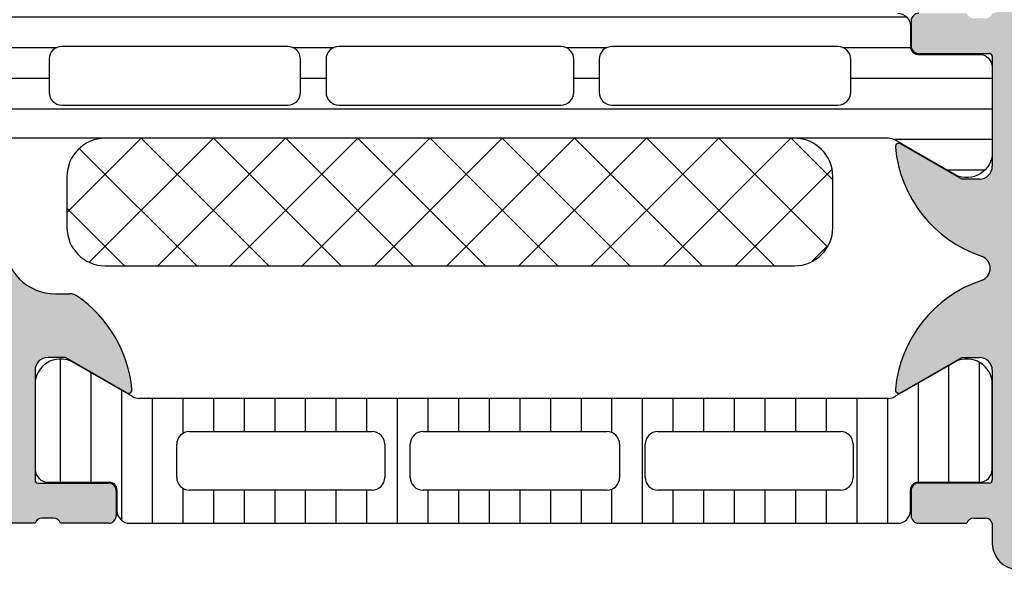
# Model space of a CAD drawing. Header units: millimetres. Extents: x 247761 to 294611, y 172579 to 236863.
# Tile 118 of 256: x 249750 to 249788, y 190069 to 190091. Entities that reach past the tile are written whole.
import ezdxf

# ---------------------------------------------------------------- set-up
doc = ezdxf.new("R2010")
doc.units = ezdxf.units.MM
doc.layers.add('FASÁDA DETAILNÍ', color=4, linetype='Continuous')
doc.layers.add('NOVA', color=240, linetype='Continuous')

# ---------------------------------------------------------------- blocks, each defined once
blk = doc.blocks.new('A$C69D17D4D')
at = {"layer": 'FASÁDA DETAILNÍ'}
h = blk.add_hatch(color=256, dxfattribs=at)
edge = h.paths.add_edge_path()
edge.add_arc((-24911.31803591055, 16764.49986385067), 0.5000674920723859, 90.00773245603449, 179.9922675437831, ccw=False)
edge.add_line((-24911.31810339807, 16764.99993133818), (-24907.31810339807, 16764.99993133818))
edge.add_arc((-24907.31817088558, 16764.49986385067), 0.5000674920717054, 360.0077324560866, 449.99226754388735, ccw=False)
edge.add_line((-24906.81810339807, 16764.49993133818), (-24906.81810339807, 16763.19988251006))
edge.add_arc((-24907.31814029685, 16763.19991940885), 0.5000369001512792, 270.0042279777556, 359.99577202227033, ccw=False)
edge.add_line((-24907.31810339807, 16762.69988251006), (-24907.81810339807, 16762.69988251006))
edge.add_line((-24907.81810339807, 16762.69988251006), (-24907.81810339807, 16763.69988251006))
edge.add_line((-24907.81810339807, 16763.69988251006), (-24909.31810339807, 16763.69988251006))
edge.add_arc((-24909.31814037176, 16762.69991948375), 0.9999630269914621, 449.9978814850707, 540.0021185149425)
edge.add_line((-24910.31810339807, 16762.69988251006), (-24910.31810339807, 16758.69988251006))
edge.add_arc((-24909.31802652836, 16758.69995937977), 1.000076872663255, 180.0044039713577, 269.9955960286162)
edge.add_line((-24909.31810339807, 16757.69988251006), (-24907.81810339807, 16757.69988251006))
edge.add_line((-24907.81810339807, 16757.69988251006), (-24907.81810339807, 16758.69988251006))
edge.add_line((-24907.81810339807, 16758.69988251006), (-24907.31810339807, 16758.69988251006))
edge.add_arc((-24907.31804592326, 16758.19993998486), 0.4999425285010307, -0.006586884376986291, 90.0065868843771, ccw=False)
edge.add_line((-24906.81810339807, 16758.19988251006), (-24906.81810339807, 16755.39989471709))
edge.add_arc((-24907.31810339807, 16755.39989471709), 0.5000000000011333, 270.0000000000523, 360.0000000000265, ccw=False)
edge.add_line((-24907.31810339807, 16754.89989471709), (-24907.51810339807, 16754.89989471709))
edge.add_arc((-24907.51810339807, 16755.39989471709), 0.5000000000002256, 179.9999999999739, 269.99999999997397, ccw=False)
edge.add_line((-24908.01810339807, 16755.39989471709), (-24908.01810339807, 16755.89989471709))
edge.add_arc((-24908.51813849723, 16755.89985961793), 0.500035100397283, 360.0040217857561, 449.9959782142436)
edge.add_line((-24908.51810339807, 16756.39989471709), (-24909.31810644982, 16756.39989471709))
edge.add_arc((-24909.31808988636, 16755.89987815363), 0.5000165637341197, 90.00189796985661, 179.9981020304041)
edge.add_line((-24909.81810644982, 16755.89989471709), (-24909.81810644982, 16724.59990082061))
edge.add_line((-24909.81810644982, 16724.59990082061), (-24909.38570981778, 16718.56144319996))
edge.add_arc((-24908.38649013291, 16718.5998992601), 0.9999594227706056, 182.2040028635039, 269.9999999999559)
edge.add_line((-24908.38649013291, 16717.59993983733), (-24901.71803792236, 16717.59993983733))
edge.add_arc((-24901.71803792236, 16718.09993983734), 0.5000000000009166, 270.0000000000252, 359.9999999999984)
edge.add_line((-24901.21803792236, 16718.09993983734), (-24901.21803792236, 16718.99993983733))
edge.add_arc((-24900.71803792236, 16718.99993983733), 0.5000000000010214, 90.00000000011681, 180.0000000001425, ccw=False)
edge.add_line((-24900.71803792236, 16719.49993983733), (-24899.31803639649, 16719.49993983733))
edge.add_arc((-24899.05051580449, 16719.57877628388), 0.278895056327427, 196.4198764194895, 271.1645893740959)
edge.add_line((-24899.04484739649, 16719.29993883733), (-24898.59125339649, 16719.29993883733))
edge.add_arc((-24898.58559273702, 16719.57880693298), 0.2789255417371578, 268.8371299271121, 343.5754054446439)
edge.add_line((-24898.31804939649, 16719.49993983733), (-24896.43803839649, 16719.49993983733))
edge.add_arc((-24896.43803839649, 16719.19993983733), 0.3000000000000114, 360.00000000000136, 450, ccw=False)
edge.add_line((-24896.13803839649, 16719.19993983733), (-24896.13803839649, 16718.21996551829))
edge.add_arc((-24896.43803839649, 16718.21996551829), 0.2999999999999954, 270.0000000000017, 360.00000000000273, ccw=False)
edge.add_line((-24896.43803839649, 16717.91996551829), (-24899.19803639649, 16717.91996551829))
edge.add_arc((-24899.19803639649, 16717.79996551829), 0.1200000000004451, 449.9999999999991, 540)
edge.add_line((-24899.31803639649, 16717.79996551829), (-24899.31803639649, 16713.49993983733))
edge.add_arc((-24898.81803639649, 16713.49993983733), 0.5000000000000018, 179.9999999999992, 269.9999999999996)
edge.add_line((-24898.81803639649, 16712.99993983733), (-24898.11803639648, 16712.99993983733))
edge.add_line((-24898.11803639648, 16712.99993983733), (-24895.72521607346, 16714.38143529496))
edge.add_arc((-24895.65615618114, 16714.26182005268), 0.1381197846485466, -1.0322764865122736e-10, 119.9999999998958, ccw=False)
edge.add_line((-24895.51803639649, 16714.26182005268), (-24895.51803639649, 16710.49993983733))
edge.add_arc((-24893.51803639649, 16710.49993983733), 1.999999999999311, 180.0000000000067, 270.0000000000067)
edge.add_line((-24893.51803639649, 16708.49993983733), (-24892.95004101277, 16708.49993983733))
edge.add_arc((-24892.95004101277, 16707.99993983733), 0.5000000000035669, 415.52092823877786, 449.99999999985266, ccw=False)
edge.add_arc((-24895.49751429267, 16704.290441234), 4.999999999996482, 365.34922800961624, 415.5209282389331, ccw=False)
edge.add_arc((-24890.65616305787, 16704.73805962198), 0.1381197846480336, 240.0000000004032, 367.70243749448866, ccw=False)
edge.add_line((-24890.72522295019, 16704.61844437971), (-24893.11804327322, 16705.99993983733))
edge.add_line((-24893.11804327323, 16705.99993983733), (-24893.81804327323, 16705.99993983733))
edge.add_arc((-24893.81804327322, 16705.49993983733), 0.5, 450, 540)
edge.add_line((-24894.31804327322, 16705.49993983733), (-24894.31804327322, 16701.19991415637))
edge.add_arc((-24894.19804327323, 16701.19991415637), 0.1199999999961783, 180, 269.9999999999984)
edge.add_line((-24894.19804327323, 16701.07991415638), (-24891.43804527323, 16701.07991415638))
edge.add_arc((-24891.43804527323, 16700.77991415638), 0.2999999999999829, 0, 90.00000000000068, ccw=False)
edge.add_line((-24891.13804527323, 16700.77991415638), (-24891.13804527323, 16699.79993983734))
edge.add_arc((-24891.43804527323, 16699.79993983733), 0.300000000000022, 270.00000000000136, 360, ccw=False)
edge.add_line((-24891.43804527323, 16699.49993983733), (-24893.31805627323, 16699.49993983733))
edge.add_arc((-24893.58559961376, 16699.42107274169), 0.2789255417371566, 376.4245945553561, 451.1628700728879)
edge.add_line((-24893.59126027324, 16699.69994083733), (-24894.04485427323, 16699.69994083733))
edge.add_arc((-24894.05052268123, 16699.42110339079), 0.2788950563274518, 448.8354106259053, 523.5801235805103)
edge.add_line((-24894.31804327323, 16699.49993983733), (-24897.31810175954, 16699.49993983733))
edge.add_line((-24897.31810175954, 16699.49993983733), (-24898.0182046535, 16700.20001220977))
edge.add_line((-24898.0182046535, 16700.20001220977), (-24898.0182046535, 16700.80001831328))
edge.add_line((-24898.0182046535, 16700.80001831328), (-24896.41819854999, 16700.80001831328))
edge.add_arc((-24896.41820799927, 16701.30002776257), 0.5000094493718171, 270.0010827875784, 359.9989172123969)
edge.add_line((-24895.91819854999, 16701.30001831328), (-24895.91819854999, 16701.69544639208))
edge.add_arc((-24896.41819854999, 16701.69544639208), 0.5000000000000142, 360.0000000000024, 375.0000000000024)
edge.add_line((-24895.93523563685, 16701.82485591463), (-24896.31944443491, 16703.25874266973))
edge.add_arc((-24897.2853702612, 16702.99992362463), 1.000000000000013, 375.0000000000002, 450.0000000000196)
edge.add_line((-24897.2853702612, 16703.99992362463), (-24903.01819244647, 16703.99992362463))
edge.add_line((-24903.01819244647, 16703.99992362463), (-24903.01819244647, 16700.80001831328))
edge.add_line((-24903.01819244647, 16700.80001831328), (-24902.21820465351, 16700.80001831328))
edge.add_line((-24902.21820465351, 16700.80001831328), (-24902.21820465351, 16700.20001220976))
edge.add_line((-24902.21820465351, 16700.20001220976), (-24903.43063751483, 16699.50003052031))
edge.add_line((-24903.43063751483, 16699.50003052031), (-24904.51819244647, 16699.50003052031))
edge.add_line((-24904.51819244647, 16699.50003052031), (-24904.51819244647, 16714.49993983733))
edge.add_arc((-24905.01819244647, 16714.49993983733), 0.5000000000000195, 359.9999999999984, 450.0000000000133)
edge.add_line((-24905.01819244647, 16714.99993983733), (-24910.81810339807, 16714.99993983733))
edge.add_arc((-24910.81810339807, 16715.99993983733), 1, 180, 270.00000000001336, ccw=False)
edge.add_line((-24911.81810339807, 16715.99993983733), (-24911.81810339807, 16764.49993133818))
edge = h.paths.add_edge_path(flags=16)
edge.add_line((-24902.21820465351, 16705.59992362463), (-24897.8182046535, 16705.59992362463))
edge.add_arc((-24897.81820465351, 16706.09992362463), 0.5000000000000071, 270.0000000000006, 359.9999999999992)
edge.add_line((-24897.31820465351, 16706.09992362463), (-24897.31820465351, 16710.49992362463))
edge.add_arc((-24897.8182046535, 16710.49992362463), 0.4999999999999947, 359.9999999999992, 450.0000000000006)
edge.add_line((-24897.8182046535, 16710.99992362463), (-24902.21820465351, 16710.99992362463))
edge.add_arc((-24902.21820465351, 16710.49992362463), 0.5, 450, 540)
edge.add_line((-24902.71820465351, 16710.49992362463), (-24902.71820465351, 16706.09992362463))
edge.add_arc((-24902.21820465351, 16706.09992362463), 0.4999999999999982, 180, 270.0000000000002)
h = blk.add_hatch(dxfattribs=at)
h.set_pattern_fill('LINIE', color=256, scale=1.2, angle=-1.272221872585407e-14, style=0)
h.set_pattern_definition([(360, (-24899.94271645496, 16700.21696921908), (2.939128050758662e-16, 1.2), [])])
edge = h.paths.add_edge_path()
edge.add_arc((-24896.40802008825, 16718.19074167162), 0.2999999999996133, 269.9979247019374, 359.9979247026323)
edge.add_line((-24896.10802008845, 16718.19073080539), (-24896.10799146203, 16719.0010621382))
edge.add_arc((-24895.60799414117, 16719.00104670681), 0.4999973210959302, 89.99761771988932, 179.9982316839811, ccw=False)
edge.add_line((-24895.60797335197, 16719.50104402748), (-24894.76690110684, 16719.50236457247))
edge.add_arc((-24894.76690110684, 16719.70236457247), 0.2000000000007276, 270, 360)
edge.add_line((-24894.56690110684, 16719.70236457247), (-24894.56690110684, 16723.80236457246))
edge.add_arc((-24894.06690110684, 16723.80236457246), 0.5, 90, 180, ccw=False)
edge.add_line((-24894.06690110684, 16724.30236457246), (-24893.23615188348, 16724.30236457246))
edge.add_arc((-24893.23615188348, 16723.30236457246), 1, 15.000000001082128, 90, ccw=False)
edge.add_line((-24892.27022605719, 16723.56118361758), (-24892.06690110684, 16722.80236457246))
edge.add_line((-24892.06690110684, 16722.80236457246), (-24893.06690110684, 16722.80236457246))
edge.add_line((-24893.06690110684, 16722.80236457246), (-24893.06690110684, 16720.50236457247))
edge.add_arc((-24892.06277462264, 16720.50407381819), 1.00412793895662, 180.0975300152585, 269.7659122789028)
edge.add_line((-24892.06687707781, 16719.49995425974), (-24889.06699872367, 16719.49995425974))
edge.add_arc((-24889.07102707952, 16720.50407360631), 1.004127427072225, 270.2298596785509, 359.9024820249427)
edge.add_line((-24888.06690110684, 16720.50236457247), (-24888.06690110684, 16722.80236457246))
edge.add_line((-24888.06690110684, 16722.80236457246), (-24889.06690110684, 16722.80236457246))
edge.add_line((-24889.06690110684, 16722.80236457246), (-24888.86357615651, 16723.56118361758))
edge.add_arc((-24887.89765033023, 16723.30236457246), 0.9999999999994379, 90, 164.9999999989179, ccw=False)
edge.add_line((-24887.89765033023, 16724.30236457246), (-24887.06690110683, 16724.30236457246))
edge.add_arc((-24887.06690110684, 16723.80236457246), 0.499999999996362, -4.16889633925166e-10, 89.99999999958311, ccw=False)
edge.add_line((-24886.56690110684, 16723.80236457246), (-24886.56690110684, 16719.70236457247))
edge.add_arc((-24886.36272801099, 16719.70409312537), 0.2041804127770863, 180.4850610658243, 268.8441310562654)
edge.add_line((-24886.36684680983, 16719.49995425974), (-24860.52548000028, 16719.49993133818))
edge.add_arc((-24860.52549543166, 16718.99993401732), 0.4999973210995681, -0.0023822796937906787, 89.99823168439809, ccw=False)
edge.add_line((-24860.025498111, 16718.99991322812), (-24860.02552673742, 16718.18958189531))
edge.add_arc((-24859.72552673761, 16718.18957102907), 0.2999999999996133, 179.9979247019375, 269.9979247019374)
edge.add_line((-24859.72553760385, 16717.88957102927), (-24857.32553921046, 16717.88981604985))
edge.add_arc((-24857.32555468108, 16717.38982007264), 0.4999959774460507, -0.002377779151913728, 89.99822718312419, ccw=False)
edge.add_line((-24856.82555870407, 16717.38979932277), (-24856.82568535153, 16713.91325782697))
edge.add_arc((-24857.815498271, 16714.05560432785), 0.9999960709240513, 237.2709086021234, 351.8163166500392, ccw=False)
edge.add_line((-24858.35616366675, 16713.21437126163), (-24860.639772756, 16714.53292369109))
edge.add_arc((-24860.8897884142, 16714.09992002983), 0.5000000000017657, 59.99792810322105, 89.99786479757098)
edge.add_line((-24860.88976978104, 16714.59992002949), (-24895.24403853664, 16714.60100634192))
edge.add_arc((-24895.24405612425, 16714.10100634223), 0.500000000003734, 89.99798460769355, 119.9979213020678)
edge.add_line((-24895.49404041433, 16714.53402811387), (-24897.77774501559, 16713.21564111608))
edge.add_arc((-24898.31834946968, 16714.05691334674), 0.9999960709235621, 188.1795327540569, 302.72494080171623, ccw=False)
edge.add_line((-24899.30817269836, 16713.91463854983), (-24899.3080460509, 16717.39118004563))
edge.add_arc((-24898.80805007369, 16717.39116457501), 0.4999959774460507, 89.99762222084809, 179.9982271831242, ccw=False)
edge.add_line((-24898.80802932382, 16717.89116055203), (-24896.40803095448, 16717.89074167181))
edge = h.paths.add_edge_path(flags=16)
edge.add_line((-24872.2169073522, 16717.70046606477), (-24872.2169073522, 16716.40047195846))
edge.add_arc((-24871.71691099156, 16716.4004683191), 0.499996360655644, 179.9995829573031, 270.0004170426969)
edge.add_line((-24871.7169073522, 16715.90047195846), (-24862.86691345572, 16715.90047195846))
edge.add_arc((-24862.86690981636, 16716.4004683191), 0.499996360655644, 269.9995829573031, 360.0004170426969)
edge.add_line((-24862.36691345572, 16716.40047195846), (-24862.36691345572, 16717.70046606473))
edge.add_arc((-24862.86691345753, 16717.70048263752), 0.5000000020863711, 359.9981008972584, 449.9999997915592)
edge.add_line((-24862.86691345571, 16718.20048263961), (-24871.71690735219, 16718.20048263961))
edge.add_arc((-24871.71690735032, 16717.70048263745), 0.5000000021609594, 90.00000021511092, 180.0018990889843)
edge = h.paths.add_edge_path(flags=16)
edge.add_arc((-24882.41691345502, 16717.7004826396), 0.5, 89.99999999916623, 180)
edge.add_line((-24882.91691345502, 16717.7004826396), (-24882.91691345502, 16716.40047195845))
edge.add_arc((-24882.41691345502, 16716.40047195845), 0.499999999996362, 180, 270.0000000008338)
edge.add_line((-24882.41691345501, 16715.90047195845), (-24873.7169073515, 16715.90047195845))
edge.add_arc((-24873.7169073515, 16716.40047195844), 0.499999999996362, 270.0000000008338, 359.9999999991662)
edge.add_line((-24873.2169073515, 16716.40047195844), (-24873.2169073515, 16717.70048263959))
edge.add_arc((-24873.7169073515, 16717.7004826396), 0.5, 359.9999999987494, 449.9999999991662)
edge.add_line((-24873.7169073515, 16718.2004826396), (-24882.41691345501, 16718.2004826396))
edge = h.paths.add_edge_path(flags=16)
edge.add_arc((-24884.41690981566, 16716.40046831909), 0.499996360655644, 269.9995829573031, 360.0004170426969)
edge.add_line((-24883.91691345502, 16716.40047195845), (-24883.91691345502, 16717.70046606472))
edge.add_arc((-24884.41691345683, 16717.70048263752), 0.500000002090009, 359.9981008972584, 449.9999997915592)
edge.add_line((-24884.41691345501, 16718.2004826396), (-24893.26692261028, 16718.2004826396))
edge.add_arc((-24893.26692261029, 16717.70049789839), 0.4999847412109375, 89.9999999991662, 180)
edge.add_line((-24893.7669073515, 16717.70049789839), (-24893.7669073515, 16716.40048721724))
edge.add_arc((-24893.26689209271, 16716.40048721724), 0.5000152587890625, 180, 270.0000000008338)
edge.add_line((-24893.26689209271, 16715.90047195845), (-24884.41691345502, 16715.90047195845))
h = blk.add_hatch(color=256, dxfattribs=at)
edge = h.paths.add_edge_path()
edge.add_arc((-24856.93811075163, 16701.20006205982), 0.120000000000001, 270.0000000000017, 360.00000000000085, ccw=False)
edge.add_line((-24856.93811075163, 16701.08006205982), (-24859.69810875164, 16701.08006205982))
edge.add_arc((-24859.69810875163, 16700.78006205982), 0.3000000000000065, 450, 539.9999999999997)
edge.add_line((-24859.99810875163, 16700.78006205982), (-24859.99810875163, 16699.80008774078))
edge.add_arc((-24859.69810875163, 16699.80008774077), 0.3000000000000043, 179.9999999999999, 270)
edge.add_line((-24859.69810875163, 16699.50008774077), (-24857.81809775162, 16699.50008774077))
edge.add_arc((-24857.5505544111, 16699.42122064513), 0.2789255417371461, 88.83712992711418, 163.575405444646, ccw=False)
edge.add_line((-24857.54489375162, 16699.70008874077), (-24857.09129975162, 16699.70008874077))
edge.add_arc((-24857.08563134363, 16699.42125129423), 0.2788950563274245, 16.419876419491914, 91.16458937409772, ccw=False)
edge.add_line((-24856.81811075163, 16699.50008774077), (-24856.81811075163, 16698.69991302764))
edge.add_arc((-24855.81811075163, 16698.69991302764), 0.9999999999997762, 179.9999999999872, 269.9999999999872)
edge.add_line((-24855.81811075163, 16697.69991302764), (-24852.31810339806, 16697.69991302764))
edge.add_arc((-24852.31812322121, 16698.69993285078), 1.000019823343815, 270.0011357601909, 359.9988642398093)
edge.add_line((-24851.31810339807, 16698.69991302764), (-24851.31810339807, 16699.19991302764))
edge.add_line((-24851.31810339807, 16699.19991302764), (-24853.81810339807, 16699.19991302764))
edge.add_arc((-24853.81805801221, 16700.19995841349), 1.000045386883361, 180.0026002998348, 269.99739970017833, ccw=False)
edge.add_line((-24854.81810339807, 16700.19991302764), (-24854.81810339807, 16701.49993133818))
edge.add_arc((-24853.8180508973, 16701.49987883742), 1.000052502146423, 90.00300791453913, 179.9969920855, ccw=False)
edge.add_line((-24853.81810339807, 16702.49993133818), (-24846.81810339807, 16702.49993133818))
edge.add_arc((-24846.31810339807, 16701.97480958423), 0.7250881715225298, 46.40381611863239, 133.5961838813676, ccw=False)
edge.add_line((-24845.81810339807, 16702.49993133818), (-24839.7840152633, 16702.49993133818))
edge.add_arc((-24839.78406776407, 16701.49987883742), 1.000052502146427, 360.0030079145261, 449.9969920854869, ccw=False)
edge.add_line((-24838.7840152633, 16701.49993133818), (-24838.7840152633, 16700.19991302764))
edge.add_arc((-24839.78406064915, 16700.19995841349), 1.000045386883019, 270.00260029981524, 359.9973997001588, ccw=False)
edge.add_line((-24839.7840152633, 16699.19991302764), (-24841.31810339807, 16699.19991302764))
edge.add_line((-24841.31810339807, 16699.19991302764), (-24841.31810339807, 16698.59990692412))
edge.add_line((-24841.31810339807, 16698.59990692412), (-24840.21809729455, 16697.49993133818))
edge.add_line((-24840.21809729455, 16697.49993133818), (-24836.81810339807, 16697.49993133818))
edge.add_line((-24836.81810339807, 16697.49993133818), (-24836.81810339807, 16724.49983215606))
edge.add_line((-24836.81810339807, 16724.49983215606), (-24840.21809729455, 16724.49983215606))
edge.add_line((-24840.21809729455, 16724.49983215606), (-24841.31810339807, 16723.39985657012))
edge.add_line((-24841.31810339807, 16723.39985657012), (-24841.31810339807, 16722.7998504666))
edge.add_line((-24841.31810339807, 16722.7998504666), (-24839.7840152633, 16722.7998504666))
edge.add_arc((-24839.78406064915, 16721.79980508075), 1.000045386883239, 360.0026002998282, 449.99739970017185, ccw=False)
edge.add_line((-24838.7840152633, 16721.7998504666), (-24838.7840152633, 16720.49983215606))
edge.add_arc((-24839.78406776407, 16720.49988465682), 1.000052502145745, 270.00300791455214, 359.99699208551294, ccw=False)
edge.add_line((-24839.7840152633, 16719.49983215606), (-24845.81810339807, 16719.49983215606))
edge.add_arc((-24846.31810339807, 16720.02495391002), 0.7250881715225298, 226.4038161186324, 313.59618388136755, ccw=False)
edge.add_line((-24846.81810339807, 16719.49983215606), (-24853.81810339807, 16719.49983215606))
edge.add_arc((-24853.8180508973, 16720.49988465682), 1.000052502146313, 180.0030079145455, 269.99699208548, ccw=False)
edge.add_line((-24854.81810339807, 16720.49983215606), (-24854.81810339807, 16721.7998504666))
edge.add_arc((-24853.81805801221, 16721.79980508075), 1.000045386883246, 90.0026002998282, 179.9973997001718, ccw=False)
edge.add_line((-24853.81810339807, 16722.7998504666), (-24851.31810339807, 16722.7998504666))
edge.add_line((-24851.31810339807, 16722.7998504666), (-24851.31810339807, 16723.2998504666))
edge.add_arc((-24852.31812322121, 16723.29983064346), 1.000019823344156, 360.0011357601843, 449.9988642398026)
edge.add_line((-24852.31810339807, 16724.2998504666), (-24856.81810339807, 16724.2998504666))
edge.add_arc((-24856.81811371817, 16723.79986078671), 0.4999896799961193, 449.9988173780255, 540.0011826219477)
edge.add_line((-24857.31810339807, 16723.7998504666), (-24857.31810339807, 16722.7998504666))
edge.add_line((-24857.31810339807, 16722.7998504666), (-24856.51810034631, 16722.7998504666))
edge.add_line((-24856.51810034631, 16722.7998504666), (-24856.51810034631, 16719.79983520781))
edge.add_arc((-24856.81810806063, 16719.79983251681), 0.3000077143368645, 269.9994860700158, 360.00051393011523, ccw=False)
edge.add_arc((-24857.08563134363, 16719.57866124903), 0.2788950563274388, 268.83541062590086, 343.5801235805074, ccw=False)
edge.add_line((-24857.09129975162, 16719.29982380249), (-24857.54489375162, 16719.29982380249))
edge.add_arc((-24857.5505544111, 16719.57869189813), 0.2789255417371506, 196.4245945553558, 271.1628700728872, ccw=False)
edge.add_line((-24857.81809775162, 16719.49982480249), (-24859.69810875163, 16719.49982480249))
edge.add_arc((-24859.69810875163, 16719.19982480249), 0.3000000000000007, 449.9999999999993, 539.9999999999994)
edge.add_line((-24859.99810875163, 16719.19982480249), (-24859.99810875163, 16718.21985048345))
edge.add_arc((-24859.69810875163, 16718.21985048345), 0.3000000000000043, 180, 270)
edge.add_line((-24859.69810875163, 16717.91985048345), (-24856.93811075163, 16717.91985048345))
edge.add_arc((-24856.93811075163, 16717.79985048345), 0.1200000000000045, 360, 449.9999999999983, ccw=False)
edge.add_line((-24856.81811075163, 16717.79985048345), (-24856.81811075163, 16713.49982480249))
edge.add_arc((-24857.31811075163, 16713.49982480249), 0.4999999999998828, 270.0000000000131, 360.0000000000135, ccw=False)
edge.add_line((-24857.31811075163, 16712.99982480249), (-24858.01811075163, 16712.99982480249))
edge.add_line((-24858.01811075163, 16712.99982480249), (-24860.41093107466, 16714.38132026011))
edge.add_arc((-24860.47999096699, 16714.26170501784), 0.1381197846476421, 419.9999999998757, 547.7024374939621)
edge.add_arc((-24855.63863973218, 16714.70932340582), 4.999999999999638, 185.3492280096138, 251.2905992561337)
edge.add_arc((-24857.4028659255, 16709.49995627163), 0.5000000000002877, 288.7094007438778, 431.2905992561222, ccw=False)
edge.add_arc((-24855.63863973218, 16704.29058913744), 4.999999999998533, 108.7094007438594, 174.6507719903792)
edge.add_arc((-24860.47999096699, 16704.73820752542), 0.1381197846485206, 172.2975625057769, 299.9999999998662)
edge.add_line((-24860.41093107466, 16704.61859228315), (-24858.01811075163, 16706.00008774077))
edge.add_line((-24858.01811075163, 16706.00008774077), (-24857.31811075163, 16706.00008774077))
edge.add_arc((-24857.31811075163, 16705.50008774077), 0.5000000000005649, 359.9999999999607, 449.99999999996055, ccw=False)
edge.add_line((-24856.81811075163, 16705.50008774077), (-24856.81811075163, 16701.20006205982))
edge = h.paths.add_edge_path(flags=16)
edge.add_arc((-24838.91810950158, 16716.49983978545), 0.5, 360, 450, ccw=False)
edge.add_line((-24838.41810950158, 16716.49983978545), (-24838.41810950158, 16704.49993133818))
edge.add_arc((-24838.91810950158, 16704.49993133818), 0.5, 270, 360, ccw=False)
edge.add_line((-24838.91810950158, 16703.99993133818), (-24854.61809119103, 16703.99993133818))
edge.add_arc((-24854.61809119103, 16704.49993133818), 0.5, 180, 270, ccw=False)
edge.add_line((-24855.11809119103, 16704.49993133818), (-24855.11809119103, 16716.49983978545))
edge.add_arc((-24854.61809119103, 16716.49983978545), 0.5, 90, 180, ccw=False)
edge.add_line((-24854.61809119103, 16716.99983978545), (-24853.11809119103, 16716.99983978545))
edge.add_line((-24853.11809119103, 16716.99983978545), (-24853.11809119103, 16717.49983978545))
edge.add_arc((-24852.61809119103, 16717.49983978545), 0.5000000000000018, 90.0000000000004, 180, ccw=False)
edge.add_line((-24852.61809119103, 16717.99983978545), (-24840.91810950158, 16717.99983978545))
edge.add_arc((-24840.91810950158, 16717.49983978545), 0.5, 360, 449.9999999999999, ccw=False)
edge.add_line((-24840.41810950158, 16717.49983978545), (-24840.41810950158, 16716.99983978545))
edge.add_line((-24840.41810950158, 16716.99983978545), (-24838.91810950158, 16716.99983978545))
h = blk.add_hatch(dxfattribs=at)
h.set_pattern_fill('NETZ', color=256, scale=2, angle=45, style=0)
h.set_pattern_definition([(45, (0, 0), (-1.414213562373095, 1.414213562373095), []), (135, (0, 0), (-1.414213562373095, -1.414213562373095), [])])
h.paths.add_polyline_path([(-24891.5670267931, 16709.59919654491, -0.4142135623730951), (-24893.0670267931, 16711.09919654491), (-24893.0670267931, 16713.09919654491, -0.4142135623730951), (-24891.5670267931, 16714.59919654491), (-24864.5670267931, 16714.59919654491, -0.4142135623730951), (-24863.0670267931, 16713.09919654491), (-24863.0670267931, 16711.09919654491, -0.4142135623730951), (-24864.5670267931, 16709.59919654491)])
h = blk.add_hatch(dxfattribs=at)
h.set_pattern_fill('_USER', color=256, scale=1.2, angle=90, style=0, pattern_type=0)
h.set_pattern_definition([(90, (0, 0), (-1.2, 7.347638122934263e-17), [])])
edge = h.paths.add_edge_path()
edge.add_line((-24890.49399355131, 16704.4669431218), (-24892.77765039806, 16705.78541283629))
edge.add_arc((-24893.31828532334, 16704.94416018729), 0.9999960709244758, 417.2729839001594, 531.8183919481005)
edge.add_line((-24894.30810339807, 16705.08647083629), (-24894.30810339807, 16701.60992933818))
edge.add_arc((-24893.80810742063, 16701.60992669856), 0.4999959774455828, 179.9996975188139, 270.0003024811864)
edge.add_line((-24893.808104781, 16701.10993072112), (-24891.40810639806, 16701.11026267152))
edge.add_arc((-24891.40810639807, 16700.81026267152), 0.3000000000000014, 360, 449.9999999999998, ccw=False)
edge.add_line((-24891.10810639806, 16700.81026267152), (-24891.10810639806, 16699.99993133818))
edge.add_arc((-24890.60810907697, 16699.99992865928), 0.4999973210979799, 179.999693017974, 270.0003069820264)
edge.add_line((-24890.60810639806, 16699.49993133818), (-24860.5256320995, 16699.49993133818))
edge.add_arc((-24860.52562942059, 16699.99992865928), 0.4999973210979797, 269.9996930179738, 360.0003069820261)
edge.add_line((-24860.0256320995, 16699.99993133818), (-24860.0256320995, 16700.81026267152))
edge.add_arc((-24859.7256320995, 16700.81026267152), 0.3000000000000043, 90, 180, ccw=False)
edge.add_line((-24859.7256320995, 16701.11026267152), (-24857.32563371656, 16701.10993072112))
edge.add_arc((-24857.32563107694, 16701.60992669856), 0.4999959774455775, 269.9996975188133, 360.0003024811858)
edge.add_line((-24856.8256350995, 16701.60992933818), (-24856.8256350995, 16705.08647083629))
edge.add_arc((-24857.81545317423, 16704.94416018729), 0.9999960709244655, 368.1816080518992, 482.7270160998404)
edge.add_line((-24858.3560880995, 16705.78541283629), (-24860.63974494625, 16704.4669431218))
edge.add_arc((-24860.88974492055, 16704.89995583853), 0.5000000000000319, 270.00005990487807, 299.9999965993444, ccw=False)
edge.add_line((-24860.88974439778, 16704.39995583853), (-24890.24399409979, 16704.39995583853))
edge.add_arc((-24890.24399357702, 16704.89995583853), 0.5000000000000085, 240.0000034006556, 269.9999400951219, ccw=False)
edge = h.paths.add_edge_path(flags=16)
edge.add_line((-24869.9172763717, 16703.0999450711), (-24862.76725195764, 16703.09992981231))
edge.add_arc((-24862.76729551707, 16702.59988625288), 0.5000435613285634, 360.0049911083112, 449.9950088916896, ccw=False)
edge.add_line((-24862.26725195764, 16702.59992981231), (-24862.26725195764, 16701.2999210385))
edge.add_arc((-24862.76726428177, 16701.29994862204), 0.5000123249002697, 270.00141220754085, 359.9968392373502, ccw=False)
edge.add_line((-24862.76725195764, 16700.79993629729), (-24869.9172763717, 16700.79993629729))
edge.add_arc((-24869.91723281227, 16701.29997985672), 0.5000435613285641, 180.0049911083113, 269.9950088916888, ccw=False)
edge.add_line((-24870.4172763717, 16701.29993629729), (-24870.4172763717, 16702.5999450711))
edge.add_arc((-24869.91723281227, 16702.59990151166), 0.5000435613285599, 90.00499110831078, 179.9950088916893, ccw=False)
edge = h.paths.add_edge_path(flags=16)
edge.add_line((-24888.26727589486, 16703.0999450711), (-24881.11725005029, 16703.0999450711))
edge.add_arc((-24881.11729360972, 16702.59990151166), 0.5000435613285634, 360.0049911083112, 449.9950088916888, ccw=False)
edge.add_line((-24880.61725005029, 16702.5999450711), (-24880.61725005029, 16701.29993629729))
edge.add_arc((-24881.11729360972, 16701.29997985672), 0.5000435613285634, 270.0049911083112, 359.9950088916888, ccw=False)
edge.add_line((-24881.11725005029, 16700.79993629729), (-24888.26727589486, 16700.79993629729))
edge.add_arc((-24888.26723233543, 16701.29997985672), 0.5000435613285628, 180.0049911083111, 269.99500889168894, ccw=False)
edge.add_line((-24888.76727589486, 16701.29993629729), (-24888.76727589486, 16702.5999450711))
edge.add_arc((-24888.26723233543, 16702.59990151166), 0.5000435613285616, 90.004991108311, 179.995008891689, ccw=False)
edge = h.paths.add_edge_path(flags=16)
edge.add_line((-24879.11725005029, 16703.0999450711), (-24871.9172763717, 16703.0999450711))
edge.add_arc((-24871.91722559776, 16702.59999584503), 0.4999492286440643, -0.005818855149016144, 90.00581885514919, ccw=False)
edge.add_line((-24871.4172763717, 16702.5999450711), (-24871.4172763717, 16701.29993629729))
edge.add_arc((-24871.91722559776, 16701.29988552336), 0.4999492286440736, 269.9941811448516, 360.00581885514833, ccw=False)
edge.add_line((-24871.9172763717, 16700.79993629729), (-24879.11725005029, 16700.79993629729))
edge.add_arc((-24879.11730082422, 16701.29988552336), 0.4999492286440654, 179.9941811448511, 270.005818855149, ccw=False)
edge.add_line((-24879.61725005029, 16701.29993629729), (-24879.61725005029, 16702.5999450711))
edge.add_arc((-24879.11730082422, 16702.59999584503), 0.4999492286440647, 89.99418114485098, 180.005818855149, ccw=False)
for p, q in [((-24859.99810875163, 16719.19982480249), (-24859.99810875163, 16718.21985048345)), ((-24859.69810875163, 16717.91985048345), (-24856.93811075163, 16717.91985048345)), ((-24856.81811075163, 16717.79985048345), (-24856.81811075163, 16713.49982480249)), ((-24858.01811075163, 16712.99982480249), (-24860.41093107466, 16714.38132026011)), ((-24857.31811075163, 16712.99982480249), (-24858.01811075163, 16712.99982480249)), ((-24893.51803639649, 16708.49993983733), (-24892.95004101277, 16708.49993983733)), ((-24893.11804327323, 16705.99993983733), (-24893.81804327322, 16705.99993983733)), ((-24890.72522295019, 16704.61844437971), (-24893.11804327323, 16705.99993983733)), ((-24890.49399355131, 16704.4669431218), (-24892.77765039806, 16705.78541283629)), ((-24858.3560880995, 16705.78541283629), (-24860.63974494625, 16704.4669431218)), ((-24860.41093107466, 16704.61859228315), (-24858.01811075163, 16706.00008774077)), ((-24858.01811075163, 16706.00008774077), (-24857.31811075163, 16706.00008774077)), ((-24894.31804327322, 16705.49993983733), (-24894.31804327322, 16701.19991415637)), ((-24856.81811075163, 16705.50008774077), (-24856.81811075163, 16701.20006205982)), ((-24894.30810339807, 16705.08647083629), (-24894.30810339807, 16701.60992933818)), ((-24856.8256350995, 16701.60992933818), (-24856.8256350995, 16705.08647083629)), ((-24860.88974439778, 16704.39995583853), (-24890.24399409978, 16704.39995583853)), ((-24888.26727589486, 16703.0999450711), (-24881.11725005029, 16703.0999450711)), ((-24879.11725005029, 16703.0999450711), (-24871.9172763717, 16703.0999450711)), ((-24869.9172763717, 16703.0999450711), (-24862.76725195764, 16703.09992981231)), ((-24888.76727589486, 16701.29993629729), (-24888.76727589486, 16702.5999450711)), ((-24880.61725005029, 16702.5999450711), (-24880.61725005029, 16701.29993629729)), ((-24879.61725005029, 16701.29993629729), (-24879.61725005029, 16702.5999450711)), ((-24871.4172763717, 16702.5999450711), (-24871.4172763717, 16701.29993629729)), ((-24870.4172763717, 16701.29993629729), (-24870.4172763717, 16702.5999450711)), ((-24862.26725195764, 16702.59992981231), (-24862.26725195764, 16701.2999210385)), ((-24894.19804327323, 16701.07991415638), (-24891.43804527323, 16701.07991415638)), ((-24893.808104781, 16701.10993072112), (-24891.40810639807, 16701.11026267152)), ((-24891.13804527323, 16700.77991415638), (-24891.13804527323, 16699.79993983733)), ((-24891.10810639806, 16700.81026267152), (-24891.10810639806, 16699.99993133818)), ((-24881.11725005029, 16700.79993629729), (-24888.26727589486, 16700.79993629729)), ((-24871.9172763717, 16700.79993629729), (-24879.11725005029, 16700.79993629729)), ((-24862.76725195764, 16700.79993629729), (-24869.9172763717, 16700.79993629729)), ((-24860.0256320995, 16699.99993133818), (-24860.0256320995, 16700.81026267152)), ((-24859.99810875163, 16700.78006205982), (-24859.99810875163, 16699.80008774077)), ((-24859.7256320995, 16701.11026267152), (-24857.32563371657, 16701.10993072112)), ((-24856.93811075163, 16701.08006205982), (-24859.69810875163, 16701.08006205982)), ((-24893.59126027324, 16699.69994083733), (-24894.04485427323, 16699.69994083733)), ((-24857.54489375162, 16699.70008874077), (-24857.09129975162, 16699.70008874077)), ((-24894.31804327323, 16699.49993983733), (-24897.31810175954, 16699.49993983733)), ((-24891.43804527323, 16699.49993983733), (-24893.31805627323, 16699.49993983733)), ((-24890.60810639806, 16699.49993133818), (-24860.5256320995, 16699.49993133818)), ((-24859.69810875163, 16699.50008774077), (-24857.81809775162, 16699.50008774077)), ((-24856.81811075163, 16699.50008774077), (-24856.81811075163, 16698.69991302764))]:
    blk.add_line(p, q, dxfattribs=at)
blk.add_lwpolyline([(-24860.52548000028, 16719.49993133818, -0.4142167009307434), (-24860.025498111, 16718.99991322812), (-24860.02552673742, 16718.18958189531, 0.414213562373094), (-24859.72553760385, 16717.88957102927), (-24857.32553921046, 16717.88981604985, -0.414216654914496), (-24856.82555870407, 16717.38979932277), (-24856.82568535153, 16713.91325782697, -0.5460410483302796), (-24858.35616366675, 16713.21437126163), (-24860.639772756, 16714.53292369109, 0.1316522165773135), (-24860.88976978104, 16714.59992002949), (-24895.24403853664, 16714.60100634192, 0.1316522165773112)], format="xyb", dxfattribs=at)
for points in [[(-24884.41691345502, 16715.90047195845, 0.4142178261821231), (-24883.91691345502, 16716.40047195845), (-24883.91691345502, 16717.70046606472, 0.4142232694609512), (-24884.41691345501, 16718.2004826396), (-24893.26692261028, 16718.2004826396, 0.4142135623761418), (-24893.7669073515, 16717.70049789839), (-24893.7669073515, 16716.40048721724, 0.4142135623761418), (-24893.26689209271, 16715.90047195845)], [(-24882.41691345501, 16718.2004826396, 0.4142135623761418), (-24882.91691345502, 16717.7004826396), (-24882.91691345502, 16716.40047195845, 0.4142135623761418), (-24882.41691345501, 16715.90047195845), (-24873.7169073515, 16715.90047195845, 0.4142135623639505), (-24873.2169073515, 16716.40047195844), (-24873.2169073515, 16717.70048263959, 0.414213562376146), (-24873.7169073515, 16718.2004826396)], [(-24872.2169073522, 16717.70046606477), (-24872.2169073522, 16716.40047195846, 0.414217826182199), (-24871.7169073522, 16715.90047195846), (-24862.86691345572, 16715.90047195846, 0.4142178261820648), (-24862.36691345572, 16716.40047195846), (-24862.36691345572, 16717.70046606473, 0.4142232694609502), (-24862.86691345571, 16718.20048263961), (-24871.71690735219, 16718.20048263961, 0.4142232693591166)], [(-24864.5670267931, 16714.59919654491), (-24891.5670267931, 16714.59919654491, 0.414213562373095), (-24893.0670267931, 16713.09919654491), (-24893.0670267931, 16711.09919654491, 0.414213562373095), (-24891.5670267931, 16709.59919654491), (-24864.5670267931, 16709.59919654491, 0.414213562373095), (-24863.0670267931, 16711.09919654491), (-24863.0670267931, 16713.09919654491, 0.414213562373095)]]:
    blk.add_lwpolyline(points, format="xyb", close=True, dxfattribs=at)
for centre, radius, start, end in [((-24859.69810875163, 16719.19982480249), 0.3000000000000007, 90, 180), ((-24859.69810875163, 16718.21985048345), 0.3000000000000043, 180, 270), ((-24856.93811075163, 16717.79985048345), 0.1200000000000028, 0, 90), ((-24860.47999096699, 16714.26170501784), 0.1381197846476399, 59.99999999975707, 187.7024374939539), ((-24855.63863973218, 16714.70932340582), 4.999999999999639, 185.3492280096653, 251.2905992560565), ((-24857.31811075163, 16713.49982480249), 0.4999999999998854, 270, 0), ((-24893.51803639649, 16710.49993983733), 1.999999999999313, 180, 270), ((-24857.4028659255, 16709.49995627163), 0.5000000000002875, 288.7094007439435, 71.29059925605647), ((-24855.63863973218, 16704.29058913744), 4.999999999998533, 108.7094007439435, 174.6507719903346), ((-24892.95004101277, 16707.99993983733), 0.5000000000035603, 55.52092823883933, 89.99999999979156), ((-24895.49751429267, 16704.290441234), 4.999999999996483, 5.349228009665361, 55.52092823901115), ((-24893.81804327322, 16705.49993983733), 0.5, 90, 180), ((-24893.31828532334, 16704.94416018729), 0.9999960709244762, 57.27298390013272, 171.818391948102), ((-24857.81545317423, 16704.94416018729), 0.99999607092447, 8.181608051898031, 122.7270160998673), ((-24857.31811075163, 16705.50008774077), 0.500000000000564, 0, 90), ((-24890.65616305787, 16704.73805962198), 0.1381197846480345, 240.000000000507, 7.702437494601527), ((-24860.47999096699, 16704.73820752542), 0.1381197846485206, 172.2975625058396, 299.9999999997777), ((-24890.24399357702, 16704.89995583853), 0.5000000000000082, 240.000003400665, 269.9999400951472), ((-24860.88974492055, 16704.89995583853), 0.5000000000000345, 270.0000599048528, 299.999996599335), ((-24888.26723233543, 16702.59990151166), 0.5000435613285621, 90.00499110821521, 179.9950088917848), ((-24881.11729360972, 16702.59990151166), 0.5000435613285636, 0.004991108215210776, 89.99500889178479), ((-24879.11730082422, 16702.59999584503), 0.4999492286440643, 89.99418114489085, 180.0058188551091), ((-24871.91722559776, 16702.59999584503), 0.4999492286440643, 359.9941811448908, 90.00581885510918), ((-24869.91723281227, 16702.59990151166), 0.5000435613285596, 90.00499110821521, 179.9950088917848), ((-24862.76729551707, 16702.59988625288), 0.5000435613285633, 0.004991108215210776, 89.99500889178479), ((-24893.80810742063, 16701.60992669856), 0.4999959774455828, 179.9996975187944, 270.0003024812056), ((-24857.32563107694, 16701.60992669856), 0.4999959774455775, 269.9996975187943, 0.0003024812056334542), ((-24894.19804327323, 16701.19991415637), 0.1199999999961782, 180, 270), ((-24888.26723233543, 16701.29997985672), 0.5000435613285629, 180.0049911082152, 269.9950088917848), ((-24881.11729360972, 16701.29997985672), 0.5000435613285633, 270.0049911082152, 359.9950088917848), ((-24879.11730082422, 16701.29988552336), 0.4999492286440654, 179.9941811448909, 270.0058188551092), ((-24871.91722559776, 16701.29988552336), 0.4999492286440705, 269.9941811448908, 0.005818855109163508), ((-24869.91723281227, 16701.29997985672), 0.500043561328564, 180.0049911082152, 269.9950088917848), ((-24862.76726428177, 16701.29994862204), 0.500012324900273, 270.0014122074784, 359.9968392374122), ((-24856.93811075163, 16701.20006205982), 0.1199999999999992, 270, 0), ((-24891.43804527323, 16700.77991415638), 0.2999999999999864, 0, 90), ((-24891.40810639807, 16700.81026267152), 0.3000000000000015, 0, 90), ((-24859.7256320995, 16700.81026267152), 0.3000000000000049, 90, 180), ((-24859.69810875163, 16700.78006205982), 0.3000000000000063, 90, 180), ((-24890.60810907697, 16699.99992865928), 0.4999973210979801, 179.9996930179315, 270.0003069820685), ((-24860.52562942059, 16699.99992865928), 0.4999973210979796, 269.9996930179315, 0.0003069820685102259), ((-24894.05052268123, 16699.42110339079), 0.2788950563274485, 88.83541062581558, 163.5801235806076), ((-24893.58559961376, 16699.42107274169), 0.2789255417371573, 16.42459455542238, 91.16287007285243), ((-24891.43804527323, 16699.79993983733), 0.3000000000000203, 270, 0), ((-24859.69810875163, 16699.80008774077), 0.3000000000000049, 180, 270), ((-24857.5505544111, 16699.42122064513), 0.2789255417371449, 88.83712992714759, 163.5754054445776), ((-24857.08563134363, 16699.42125129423), 0.2788950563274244, 16.41987641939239, 91.1645893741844), ((-24855.81811075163, 16698.69991302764), 0.9999999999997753, 180, 270)]:
    blk.add_arc(centre, radius, start, end, dxfattribs=at)

msp = doc.modelspace()

# ---------------------------------------------------------------- block references
at = {"layer": 'NOVA', "ltscale": 300}
msp.add_blockref('A$C69D17D4D', (274644.5174331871, 173371.2585875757), dxfattribs=at)

doc.saveas('drawing.dxf')
